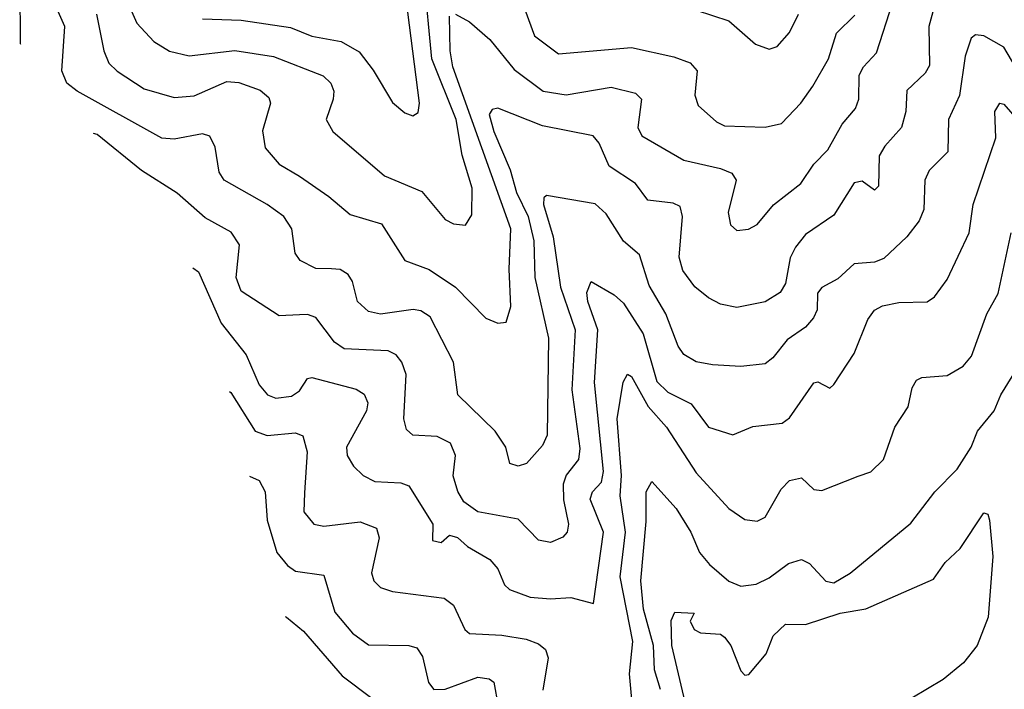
# Model space of a CAD drawing. Extents: x 1308313 to 1441400, y 959662 to 1036319.
# Tile 130 of 256: x 1327614 to 1330046, y 992897 to 994552. Entities that reach past the tile are written whole.
import ezdxf

# ---------------------------------------------------------------- set-up
doc = ezdxf.new("R2010")
doc.units = 0

msp = doc.modelspace()

# ---------------------------------------------------------------- linework, layer by layer
at = {"layer": '0CON10XD'}
for points in [[(1328585, 994314.4), (1328597.9, 994322.1), (1328601.2, 994345), (1328542.7, 994802.7)], [(1328785, 994275.2), (1328825, 994180.3), (1328841.1, 994125), (1328870, 994065), (1328883.6, 994005), (1328886, 993915), (1328919.7, 993765), (1328916.5, 993525), (1328905, 993499.4), (1328865.4, 993454.6), (1328845, 993448.1), (1328824.6, 993454.6), (1328814.5, 993495), (1328788.2, 993535), (1328696.2, 993625), (1328685.4, 993705), (1328627.7, 993817.7), (1328605, 993832.4), (1328585.7, 993835.7), (1328505, 993824.3), (1328475, 993830.9), (1328448.4, 993855), (1328436.1, 993905), (1328425, 993922.2), (1328405, 993934), (1328383.6, 993936.4), (1328345, 993936.9), (1328306.5, 993956.5), (1328293.8, 993975), (1328286, 994035), (1328266.1, 994065), (1328225, 994095.3), (1328119.1, 994155), (1328106.7, 994175), (1328096.9, 994236.9), (1328083.5, 994263.5), (1328065, 994269.6), (1327995, 994256.7), (1327965, 994259.2), (1327755.3, 994375), (1327730.4, 994395), (1327717.9, 994425), (1327725.6, 994535), (1327667.8, 994665)], [(1328715, 994044.2), (1328730.9, 994069.1), (1328731.2, 994135), (1328707, 994217), (1328692, 994305), (1328631.7, 994455), (1328613.2, 994655)], [(1327613.7, 994633.7), (1327615, 994492.5), (1327615.7, 994491.2)], [(1327875.7, 994605), (1327903.2, 994543.2), (1327945, 994498.2), (1327983.9, 994473.9), (1328032.6, 994462.6), (1328145, 994475.2), (1328241, 994461), (1328363.2, 994413.2), (1328382.5, 994395), (1328389.3, 994375), (1328388.2, 994355), (1328370.5, 994305), (1328386.9, 994275), (1328515, 994166.2), (1328606.8, 994126.8), (1328665, 994057.8), (1328685, 994046.9), (1328715, 994044.2)], [(1328690, 994565), (1328725, 994546.5), (1328775, 994502.5), (1328835, 994428.8), (1328906.9, 994375), (1328963.8, 994366.2), (1329075, 994384.7), (1329135, 994370), (1329149.6, 994355), (1329140.4, 994285), (1329150.5, 994265), (1329254.3, 994204.3), (1329345, 994183.6), (1329372.5, 994172.5), (1329383.8, 994155), (1329363.5, 994075), (1329369.2, 994045), (1329385, 994030.8), (1329414.1, 994034.1), (1329435, 994045.6), (1329475.7, 994094.3), (1329543.4, 994146.6), (1329575.6, 994194.4), (1329610.2, 994229.8), (1329645, 994293.5), (1329677.9, 994332.1), (1329686.1, 994355), (1329687.5, 994415), (1329697.8, 994435), (1329730.5, 994469.5), (1329770.3, 994595)], [(1329877.8, 994602.2), (1329859.1, 994535), (1329861.3, 994438.7), (1329850.2, 994419.8), (1329805, 994376.7), (1329802.7, 994325), (1329792, 994285), (1329750.9, 994239.1), (1329737.1, 994215), (1329735, 994140), (1329725, 994130.8), (1329695, 994152.5), (1329675, 994148.8), (1329625, 994068.5), (1329555, 994020.7), (1329530.3, 993989.7), (1329517.2, 993962.8), (1329505, 993900), (1329492.4, 993877.6), (1329455, 993854.7), (1329385, 993840.4), (1329345, 993848.8), (1329315, 993864.6), (1329281.8, 993891.8), (1329251.8, 993931.8), (1329242.5, 993965), (1329250.7, 994065), (1329245, 994090), (1329227.9, 994097.9), (1329165, 994105.6), (1329135, 994147.1), (1329069.6, 994189.6), (1329045, 994246.9), (1329030.6, 994265), (1328905, 994289.2), (1328795, 994332.9), (1328780.4, 994329.6), (1328773, 994317), (1328785, 994275.2)], [(1328852.2, 994602.2), (1328885, 994511.5), (1328945, 994467.1), (1329125, 994483.3), (1329229.9, 994459.9), (1329270, 994445), (1329286.8, 994425), (1329281.5, 994365), (1329289.3, 994339.3), (1329335, 994299.1), (1329355, 994289.6), (1329455, 994286.4), (1329495.6, 994295), (1329543.1, 994345), (1329572.5, 994387.5), (1329611.2, 994455), (1329631.7, 994518.3), (1329676.9, 994563.1)], [(1327803.8, 994565), (1327821.8, 994475), (1327834.3, 994444.3), (1327854.4, 994424.4), (1327920.8, 994380.8), (1327995, 994359.2), (1328045, 994363.9), (1328125, 994398.6), (1328155, 994396.1), (1328207.5, 994377.5), (1328229.2, 994359.2), (1328232.9, 994345), (1328213.2, 994276.8), (1328220, 994235), (1328254.8, 994194.8), (1328305, 994164.7), (1328377.5, 994115), (1328429.9, 994069.9), (1328507.3, 994047.3), (1328565, 993956.5), (1328625, 993934.7), (1328690.3, 993890.3), (1328765, 993814.5), (1328795, 993801.4)], [(1328795, 993801.4), (1328815, 993804), (1328827.1, 993842.9), (1328823.1, 993935), (1328827.1, 994035), (1328683.9, 994435), (1328676.9, 994475), (1328675, 994560.5)], [(1329285, 994575.3), (1329365, 994549.2), (1329431.5, 994491.5), (1329465, 994478.6), (1329485, 994485.7), (1329515, 994520), (1329537.5, 994565)], [(1328065, 994553.9), (1328160.5, 994550.5), (1328282.5, 994532.5), (1328335, 994511.3), (1328407.4, 994497.4), (1328452, 994472), (1328487.1, 994427.1), (1328535, 994346.9), (1328565, 994321.9), (1328585, 994314.4)], [(1330125, 994347.3), (1330045, 994483.5), (1329995, 994511.9), (1329975, 994514.3), (1329964, 994506), (1329948.8, 994461.2), (1329935.5, 994364.5), (1329907.6, 994305), (1329906, 994225), (1329860.6, 994179.4), (1329849.7, 994155), (1329847.3, 994082.7), (1329835.2, 994054.8), (1329805.4, 994015), (1329748.6, 993961.4), (1329725, 993952.2), (1329675, 993948), (1329635, 993911.1), (1329595, 993889.5), (1329584, 993876), (1329583.9, 993835), (1329574.8, 993815), (1329555, 993791.8), (1329509.4, 993760.6), (1329474.1, 993715.9), (1329455, 993701.5), (1329395, 993694.6), (1329325, 993698.8), (1329285, 993706.5), (1329254.4, 993724.4), (1329240, 993745), (1329209.4, 993825), (1329168.2, 993895), (1329145, 993970.5), (1329105, 994004.7), (1329062.2, 994072.2), (1329035, 994096.8), (1328915, 994116.9), (1328908.4, 994111.6), (1328907.7, 994095), (1328931.6, 994015), (1328949.6, 993890.4), (1328986.1, 993785), (1328977.3, 993637.3), (1328997.7, 993492.3), (1328994.2, 993465), (1328963.7, 993426.3), (1328955.9, 993404.1), (1328956.6, 993365), (1328969.7, 993305), (1328966.2, 993285), (1328955, 993272.5), (1328925, 993260), (1328895, 993265.5), (1328845, 993317.2), (1328745, 993335.8), (1328710.5, 993360.5), (1328695.6, 993385.6), (1328684.1, 993424.1), (1328690, 993475), (1328677.7, 993505), (1328645, 993521.9), (1328584.7, 993524.7), (1328569.1, 993539.1), (1328562.9, 993565), (1328568.1, 993675), (1328557.3, 993705), (1328543.4, 993723.4), (1328523.5, 993733.5), (1328415, 993738.6), (1328391.3, 993755), (1328345, 993815.4), (1328325, 993822.9), (1328305, 993822.4), (1328255, 993820), (1328160.7, 993880.7), (1328148.7, 993915), (1328156.6, 993995), (1328136.3, 994026.3), (1328071.9, 994061.9), (1328002.7, 994122.7), (1327915, 994178.7), (1327805, 994268), (1327796.3, 994270.6)], [(1328041.1, 993938.8), (1328055, 993928.6), (1328111.5, 993801.5), (1328173.4, 993723.4), (1328205, 993649.4), (1328225.6, 993625), (1328246.4, 993616.4), (1328285, 993621.6), (1328305, 993634.6), (1328325, 993664.6), (1328335, 993667.2), (1328445, 993638.4), (1328465, 993626.5), (1328473.5, 993605), (1328470, 993585), (1328420.8, 993495), (1328422.7, 993475), (1328438.1, 993448.1), (1328462.2, 993425), (1328490.8, 993410.8), (1328555, 993407.5), (1328575, 993400), (1328634.2, 993305), (1328633.3, 993265), (1328655, 993260), (1328675, 993278), (1328695, 993272), (1328720, 993250), (1328775, 993217.9), (1328795, 993194.5), (1328811.2, 993155), (1328823.3, 993143.3), (1328875, 993124.7), (1328925, 993120.3), (1328975, 993124), (1329030.7, 993109.3), (1329056, 993285), (1329022.9, 993367.1), (1329029, 993385), (1329051.2, 993408.8), (1329056, 993435), (1329033.2, 993655), (1329042.2, 993785), (1329017.3, 993855), (1329015, 993877.5), (1329025, 993904.4), (1329082.1, 993872.1), (1329105, 993851.4), (1329153.8, 993775), (1329187.2, 993657.2), (1329215, 993631.1), (1329272.3, 993602.3), (1329314.8, 993544.8), (1329375, 993526.2), (1329425, 993546.2), (1329497.1, 993555), (1329515, 993567.7), (1329575, 993654.4), (1329585, 993656.7), (1329615, 993641.4), (1329625, 993650), (1329675, 993727.1), (1329708.8, 993811.2), (1329725, 993833.6), (1329745.2, 993844.8), (1329785, 993853.2), (1329855.4, 993854.6), (1329873.1, 993866.9), (1329905, 993910), (1329958.9, 994025), (1329968.6, 994095), (1330025, 994260), (1330022.5, 994325), (1330034.6, 994345.4), (1330045, 994343.3), (1330099.6, 994279.6)], [(1329127, 992863), (1329120.4, 992935), (1329128.4, 993015), (1329097.2, 993175), (1329110.1, 993285), (1329097.3, 993375), (1329100.6, 993425), (1329089.2, 993565), (1329104, 993656), (1329115, 993675.7), (1329125, 993670), (1329166.1, 993596.1), (1329211.3, 993545), (1329285, 993431.8), (1329365, 993343.5), (1329405, 993316.5), (1329435, 993312.5), (1329455, 993322.1), (1329495, 993391.9), (1329515, 993413.3), (1329545, 993419.4), (1329575, 993391.1), (1329595, 993388.2), (1329685, 993423.8), (1329715.8, 993434.2), (1329747.1, 993465), (1329775.5, 993545), (1329808.1, 993595), (1329817.9, 993642.1), (1329829.1, 993660.9), (1329842.5, 993667.5), (1329905, 993672.1), (1329944.2, 993695.8), (1329965, 993720), (1330002.9, 993825), (1330030.6, 993875), (1330063.1, 994025)], [(1329196.5, 992896.5), (1329181.7, 992945), (1329179, 993005), (1329154.9, 993095), (1329147.9, 993165), (1329161.4, 993311.4), (1329161.5, 993385), (1329175, 993410.8), (1329235, 993343.8), (1329271.4, 993285), (1329292.9, 993235), (1329317.5, 993205), (1329365, 993163.9), (1329395, 993152.2), (1329433, 993157), (1329465, 993172.5), (1329512.4, 993207.6), (1329545, 993217.7), (1329565, 993207.5), (1329605, 993164.5), (1329625, 993160), (1329665, 993183.8), (1329815, 993307.5), (1329874.5, 993385), (1329929.1, 993440.9), (1329963.9, 993495), (1329980, 993535), (1330020.4, 993585), (1330037.3, 993625), (1330092.9, 993715)], [(1328131.6, 993633.2), (1328135, 993630.4), (1328195.3, 993535), (1328225, 993524.5), (1328295, 993530.7), (1328313.4, 993523.4), (1328323.7, 993483.7), (1328317.3, 993382.7), (1328315.3, 993335.3), (1328340, 993305), (1328365, 993299.7), (1328455, 993310.6), (1328495.3, 993295.3), (1328501.4, 993271.4), (1328483.1, 993185), (1328488.9, 993165), (1328505, 993148.9), (1328535, 993138.5), (1328661.9, 993121.9), (1328685, 993104.5), (1328712.9, 993045), (1328724.7, 993034.7), (1328805, 993031.1), (1328865, 993021.1), (1328895, 993009.6), (1328912.7, 992995), (1328918.9, 992975), (1328905.8, 992895)], [(1328181.1, 993424), (1328205, 993413.3), (1328219.8, 993385), (1328225.2, 993314.8), (1328248.5, 993235), (1328275, 993202.8), (1328295, 993188.8), (1328365, 993178.9), (1328392.5, 993087.5), (1328435.9, 993035.9), (1328475, 993006.6), (1328575, 993005.3), (1328595, 992999.1), (1328608.3, 992978.3), (1328623.7, 992913.7), (1328636.8, 992896.8), (1328665, 992897.3), (1328745, 992926.6), (1328773.1, 992923.1), (1328784.6, 992914.6), (1328795.4, 992855)], [(1329257.4, 992865), (1329224.9, 993005.1), (1329223.1, 993066.9), (1329232.1, 993087.9), (1329280, 993085), (1329270, 993065), (1329280, 993045), (1329295, 993036.7), (1329345, 993033.3), (1329355, 993026.2), (1329370, 993005), (1329395, 992942.5), (1329405, 992931.9), (1329415, 992933.5), (1329457.5, 992985), (1329475, 993028.9), (1329505, 993057.8), (1329555, 993056.8), (1329640.6, 993085), (1329703.8, 993096.2), (1329870.9, 993169.1), (1329899.7, 993210.3), (1329936.4, 993245), (1329995, 993333.3), (1330005, 993330), (1330009.4, 993315), (1330017.3, 993225), (1330006.2, 993075), (1329979.2, 993005), (1329945, 992962.3), (1329895, 992920.8), (1329817.3, 992875)], [(1328269.3, 993076.7), (1328272.5, 993075), (1328315, 993040.4), (1328410.1, 992930.1), (1328483.5, 992875)]]:
    msp.add_lwpolyline(points, dxfattribs=at)

doc.saveas('drawing.dxf')
